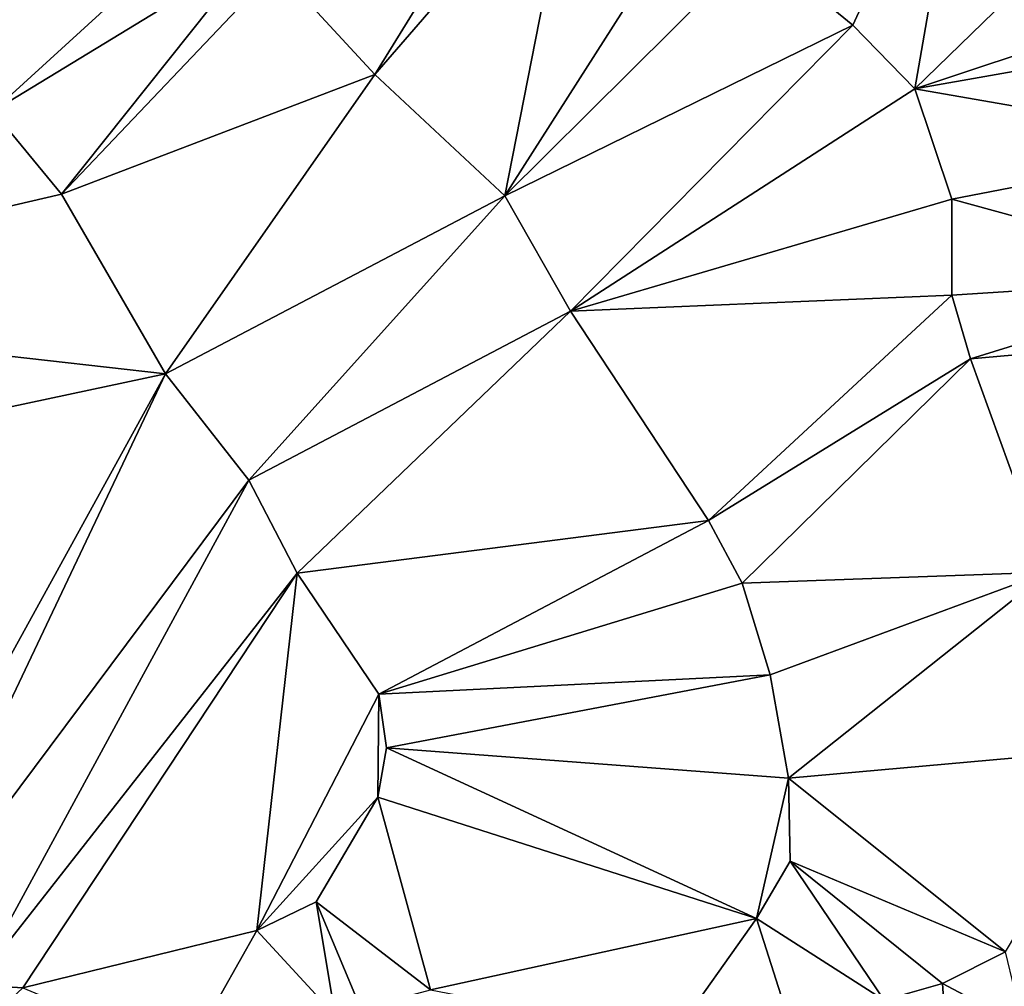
# Model space of a CAD drawing. Header units: inches. Extents: x 573046 to 573309, y 6670408 to 6670677.
# Tile 15 of 111: x 573135 to 573166, y 6670478 to 6670508. Entities that reach past the tile are written whole.
import ezdxf

# ---------------------------------------------------------------- set-up
doc = ezdxf.new("R2010")
doc.units = ezdxf.units.IN
doc.header["$MEASUREMENT"] = 0
doc.layers.add('Terreng_ortofoto', color=10, linetype='Continuous')

msp = doc.modelspace()

# ---------------------------------------------------------------- linework, layer by layer
at = {"layer": 'Terreng_ortofoto'}
for points in [[(573160.76, 6670508.11, 217), (573164.429, 6670516.1, 217.56), (573157.73, 6670510.59, 217)], [(573160.76, 6670508.11, 217), (573162.7, 6670506.12, 217), (573164.429, 6670516.1, 217.56)], [(573162.7, 6670506.12, 217), (573170.51, 6670513.71, 218), (573164.429, 6670516.1, 217.56)], [(573145.78, 6670506.57, 216), (573150.96, 6670514.97, 217), (573142.7, 6670509.91, 216)], [(573145.78, 6670506.57, 216), (573152.02, 6670513.78, 217), (573150.96, 6670514.97, 217)], [(573145.78, 6670506.57, 216), (573149.85, 6670502.77, 216), (573152.02, 6670513.78, 217)], [(573149.85, 6670502.77, 216), (573156.09, 6670512.54, 217), (573152.02, 6670513.78, 217)], [(573162.7, 6670506.12, 217), (573172.93, 6670509.54, 218), (573170.51, 6670513.71, 218)], [(573149.85, 6670502.77, 216), (573157.73, 6670510.59, 217), (573156.09, 6670512.54, 217)], [(573140.73, 6670511.73, 216), (573133.51, 6670509.56, 215), (573133.81, 6670505.42, 215)], [(573140.73, 6670511.73, 216), (573133.81, 6670505.42, 215), (573142.01, 6670510.41, 216)], [(573149.85, 6670502.77, 216), (573160.76, 6670508.11, 217), (573157.73, 6670510.59, 217)], [(573142.01, 6670510.41, 216), (573133.81, 6670505.42, 215), (573135.96, 6670502.82, 215)], [(573142.01, 6670510.41, 216), (573135.96, 6670502.82, 215), (573142.7, 6670509.91, 216)], [(573145.78, 6670506.57, 216), (573142.7, 6670509.91, 216), (573135.96, 6670502.82, 215)], [(573162.7, 6670506.12, 217), (573173.07, 6670507.95, 218), (573172.93, 6670509.54, 218)], [(573149.85, 6670502.77, 216), (573151.91, 6670499.15, 216), (573160.76, 6670508.11, 217)], [(573151.91, 6670499.15, 216), (573162.7, 6670506.12, 217), (573160.76, 6670508.11, 217)], [(573162.7, 6670506.12, 217), (573172.72, 6670504.37, 218), (573173.07, 6670507.95, 218)], [(573145.78, 6670506.57, 216), (573135.96, 6670502.82, 215), (573139.22, 6670497.19, 215)], [(573145.78, 6670506.57, 216), (573139.22, 6670497.19, 215), (573149.85, 6670502.77, 216)], [(573151.91, 6670499.15, 216), (573163.86, 6670502.66, 217), (573162.7, 6670506.12, 217)], [(573163.86, 6670502.66, 217), (573172.72, 6670504.37, 218), (573162.7, 6670506.12, 217)], [(573133.81, 6670505.42, 215), (573120.724, 6670499.274, 214.271), (573135.96, 6670502.82, 215)], [(573163.86, 6670502.66, 217), (573172.73, 6670500.23, 218), (573172.72, 6670504.37, 218)], [(573135.96, 6670502.82, 215), (573120.724, 6670499.274, 214.271), (573139.22, 6670497.19, 215)], [(573149.85, 6670502.77, 216), (573139.22, 6670497.19, 215), (573141.83, 6670493.85, 215)], [(573149.85, 6670502.77, 216), (573141.83, 6670493.85, 215), (573151.91, 6670499.15, 216)], [(573151.91, 6670499.15, 216), (573163.86, 6670499.65, 217), (573163.86, 6670502.66, 217)], [(573163.86, 6670502.66, 217), (573163.86, 6670499.65, 217), (573172.73, 6670500.23, 218)], [(573164.44, 6670497.66, 217), (573172.73, 6670500.23, 218), (573163.86, 6670499.65, 217)], [(573164.44, 6670497.66, 217), (573173.04, 6670498.42, 218), (573172.73, 6670500.23, 218)], [(573151.91, 6670499.15, 216), (573156.23, 6670492.59, 216), (573163.86, 6670499.65, 217)], [(573164.44, 6670497.66, 217), (573163.86, 6670499.65, 217), (573156.23, 6670492.59, 216)], [(573139.22, 6670497.19, 215), (573120.724, 6670499.274, 214.271), (573117.79, 6670492.62, 214)], [(573141.83, 6670493.85, 215), (573143.35, 6670490.94, 215), (573151.91, 6670499.15, 216)], [(573151.91, 6670499.15, 216), (573143.35, 6670490.94, 215), (573156.23, 6670492.59, 216)], [(573164.44, 6670497.66, 217), (573166.87, 6670490.97, 217), (573173.04, 6670498.42, 218)], [(573164.44, 6670497.66, 217), (573156.23, 6670492.59, 216), (573157.29, 6670490.63, 216)], [(573164.44, 6670497.66, 217), (573157.29, 6670490.63, 216), (573166.87, 6670490.97, 217)], [(573139.22, 6670497.19, 215), (573117.79, 6670492.62, 214), (573128.92, 6670478.45, 215)], [(573139.22, 6670497.19, 215), (573128.92, 6670478.45, 215), (573130.33, 6670478.43, 215)], [(573141.83, 6670493.85, 215), (573139.22, 6670497.19, 215), (573130.33, 6670478.43, 215)], [(573141.83, 6670493.85, 215), (573130.33, 6670478.43, 215), (573133.24, 6670478.04, 215)], [(573141.83, 6670493.85, 215), (573133.24, 6670478.04, 215), (573143.35, 6670490.94, 215)], [(573145.91, 6670487.15, 215), (573156.23, 6670492.59, 216), (573143.35, 6670490.94, 215)], [(573145.91, 6670487.15, 215), (573157.29, 6670490.63, 216), (573156.23, 6670492.59, 216)], [(573143.35, 6670490.94, 215), (573133.24, 6670478.04, 215), (573134.75, 6670477.94, 215)], [(573143.35, 6670490.94, 215), (573134.75, 6670477.94, 215), (573142.08, 6670479.74, 215)], [(573145.91, 6670487.15, 215), (573143.35, 6670490.94, 215), (573142.08, 6670479.74, 215)], [(573166.87, 6670490.97, 217), (573157.29, 6670490.63, 216), (573158.17, 6670487.75, 216)], [(573166.87, 6670490.97, 217), (573158.17, 6670487.75, 216), (573158.74, 6670484.51, 216)], [(573166.87, 6670490.97, 217), (573158.74, 6670484.51, 216), (573169.35, 6670485.46, 217)], [(573145.91, 6670487.15, 215), (573158.17, 6670487.75, 216), (573157.29, 6670490.63, 216)], [(573145.91, 6670487.15, 215), (573146.15, 6670485.46, 215), (573158.17, 6670487.75, 216)], [(573146.15, 6670485.46, 215), (573158.74, 6670484.51, 216), (573158.17, 6670487.75, 216)], [(573145.91, 6670487.15, 215), (573142.08, 6670479.74, 215), (573145.87, 6670483.92, 215)], [(573145.91, 6670487.15, 215), (573145.87, 6670483.92, 215), (573146.15, 6670485.46, 215)], [(573146.15, 6670485.46, 215), (573145.87, 6670483.92, 215), (573157.74, 6670480.12, 216)], [(573146.15, 6670485.46, 215), (573157.74, 6670480.12, 216), (573158.74, 6670484.51, 216)], [(573169.35, 6670485.46, 217), (573158.74, 6670484.51, 216), (573165.54, 6670479.07, 217)], [(573158.74, 6670484.51, 216), (573157.74, 6670480.12, 216), (573158.79, 6670481.91, 216)], [(573165.54, 6670479.07, 217), (573158.74, 6670484.51, 216), (573158.79, 6670481.91, 216)], [(573145.87, 6670483.92, 215), (573142.08, 6670479.74, 215), (573143.94, 6670480.64, 215)], [(573145.87, 6670483.92, 215), (573143.94, 6670480.64, 215), (573147.52, 6670477.88, 216)], [(573145.87, 6670483.92, 215), (573147.52, 6670477.88, 216), (573157.74, 6670480.12, 216)], [(573158.79, 6670481.91, 216), (573157.74, 6670480.12, 216), (573161.74, 6670477.56, 217)], [(573165.54, 6670479.07, 217), (573158.79, 6670481.91, 216), (573163.56, 6670478.08, 217)], [(573163.56, 6670478.08, 217), (573158.79, 6670481.91, 216), (573161.74, 6670477.56, 217)], [(573144.541, 6670477.074, 216), (573143.94, 6670480.64, 215), (573142.08, 6670479.74, 215)], [(573145.341, 6670477.29, 216), (573143.94, 6670480.64, 215), (573144.541, 6670477.074, 216)], [(573145.341, 6670477.29, 216), (573147.52, 6670477.88, 216), (573143.94, 6670480.64, 215)], [(573155.12, 6670476.42, 217), (573157.74, 6670480.12, 216), (573147.52, 6670477.88, 216)], [(573155.12, 6670476.42, 217), (573158.66, 6670477.23, 217), (573157.74, 6670480.12, 216)], [(573158.66, 6670477.23, 217), (573161.74, 6670477.56, 217), (573157.74, 6670480.12, 216)], [(573142.08, 6670479.74, 215), (573134.75, 6670477.94, 215), (573139.87, 6670475.81, 216)], [(573144.541, 6670477.074, 216), (573142.08, 6670479.74, 215), (573139.87, 6670475.81, 216)], [(573166.103, 6670476.732, 218), (573165.54, 6670479.07, 217), (573163.56, 6670478.08, 217)], [(573131.42, 6670474.82, 216), (573134.75, 6670477.94, 215), (573133.24, 6670478.04, 215)], [(573163.718, 6670475.715, 218), (573163.56, 6670478.08, 217), (573161.74, 6670477.56, 217)], [(573163.718, 6670475.715, 218), (573166.103, 6670476.732, 218), (573163.56, 6670478.08, 217)]]:
    msp.add_3dface(points, dxfattribs=at)

doc.saveas('drawing.dxf')
